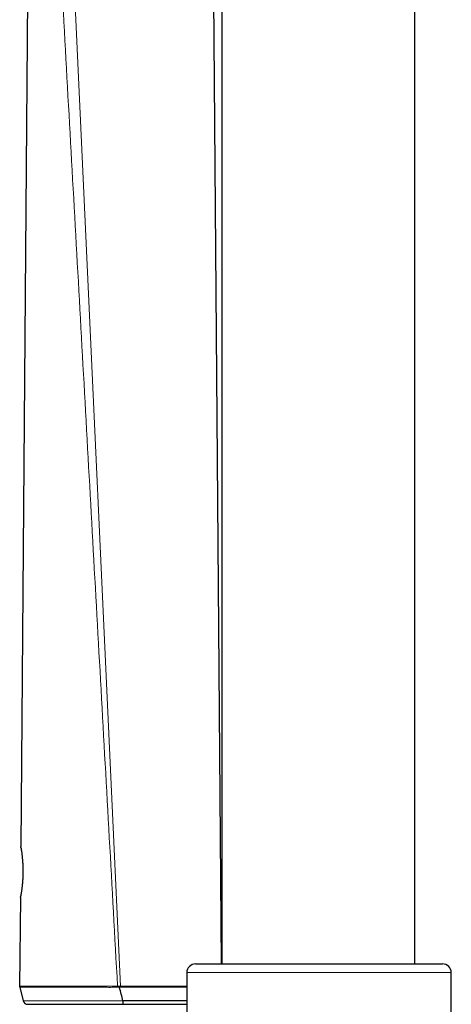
# Model space of a CAD drawing. Header units: millimetres. Extents: x 8 to 2427, y 12 to 2587.
# Tile 78 of 154: x 491 to 540, y 1680 to 1792. Entities that reach past the tile are written whole.
import ezdxf

# ---------------------------------------------------------------- set-up
doc = ezdxf.new("R2010")
doc.units = ezdxf.units.MM

msp = doc.modelspace()

# ---------------------------------------------------------------- linework, layer by layer
at = {"color": 7, "linetype": 'Continuous', "lineweight": 30}
for p, q in [((514.32, 2422.2), (514.32, 1684.65)), ((536.22, 1684.65), (536.22, 2422.2)), ((514.29, 1684.65), (513.18, 1824.07)), ((492.3, 1797.71), (491.52, 1697.96)), ((491.47, 1692.16), (491.39, 1682.12)), ((511.35, 1684.65), (539.35, 1684.65)), ((510.35, 1683.65), (510.35, 1679.12)), ((540.35, 1563.65), (540.35, 1683.65)), ((491.39, 1682.12), (491.41, 1682)), ((491.41, 1682), (491.8, 1680.44)), ((491.8, 1680.44), (491.8, 1680.44)), ((491.8, 1680.44), (491.82, 1680.38)), ((492.36, 1680.06), (492.36, 1680.06))]:
    msp.add_line(p, q, dxfattribs=at)
at = {"color": 252, "linetype": 'Continuous', "lineweight": 0}
for p, q in [((497.33, 1801.17), (502.84, 1682.11)), ((540.35, 1683.65), (510.35, 1683.65)), ((502.49, 1681.99), (502.49, 1682.11)), ((502.71, 1681.99), (502.84, 1681.99)), ((502.84, 1681.99), (502.84, 1682.11))]:
    msp.add_line(p, q, dxfattribs=at)
at = {"color": 7, "linetype": 'Continuous', "lineweight": 30, "flags": 128}
for points in [[(491.53, 1697.85), (491.53, 1697.86), (491.52, 1697.96)], [(491.47, 1692.16), (491.48, 1692.26), (491.49, 1692.27)]]:
    msp.add_lwpolyline(points, dxfattribs=at)
at = {"color": 7, "linetype": 'Continuous', "lineweight": 30}
for centre, radius, start, end in [((511.35, 1683.65), 1, 90, 180), ((539.35, 1683.65), 1, 0, 90), ((492.28, 1680.56), 0.5, 193.9921, 270.1972)]:
    msp.add_arc(centre, radius, start, end, dxfattribs=at)
at = {"color": 252, "linetype": 'Continuous', "lineweight": 0}
for points, knots in [([(495.94, 1799.95), (496.25, 1794.34), (496.87, 1783.12), (497.81, 1766.29), (498.75, 1749.45), (499.68, 1732.62), (500.62, 1715.79), (501.56, 1698.95), (502.18, 1687.73), (502.49, 1682.12)], [0, 0, 0, 0, 0.1428571, 0.2857143, 0.4285714, 0.5714286, 0.7142857, 0.8571429, 1, 1, 1, 1]), ([(491.52, 1697.96), (491.52, 1697.96), (491.52, 1697.95), (491.53, 1697.9), (491.54, 1697.84), (491.55, 1697.76), (491.57, 1697.66), (491.59, 1697.55), (491.61, 1697.41), (491.63, 1697.26), (491.65, 1697.09), (491.67, 1696.91), (491.69, 1696.72), (491.71, 1696.52), (491.73, 1696.3), (491.75, 1696.08), (491.76, 1695.85), (491.77, 1695.62), (491.77, 1695.38), (491.77, 1695.13), (491.77, 1694.89), (491.76, 1694.65), (491.75, 1694.4), (491.74, 1694.17), (491.72, 1693.94), (491.7, 1693.71), (491.68, 1693.47), (491.64, 1693.2), (491.61, 1692.97), (491.58, 1692.78), (491.56, 1692.64), (491.54, 1692.52), (491.52, 1692.41), (491.5, 1692.32), (491.49, 1692.25), (491.48, 1692.2), (491.47, 1692.17), (491.47, 1692.16), (491.47, 1692.16), (491.47, 1692.16)], [0, 0, 0, 0, 0.039494, 0.066299, 0.093285, 0.120844, 0.148601, 0.175152, 0.20207, 0.229175, 0.256668, 0.282662, 0.308831, 0.335278, 0.362108, 0.387782, 0.413641, 0.439697, 0.466212, 0.492129, 0.518245, 0.544669, 0.571516, 0.597854, 0.624394, 0.651241, 0.678505, 0.718076, 0.75828, 0.785517, 0.81188, 0.838418, 0.865226, 0.892402, 0.918845, 0.945464, 0.972634, 0.999994, 1, 1, 1, 1]), ([(502.49, 1682.12), (502.36, 1682.12), (502.1, 1682.12), (501.7, 1682.11), (501.31, 1682.11), (500.87, 1682.11), (500.38, 1682.13), (499.84, 1682.13), (499.31, 1682.13), (498.78, 1682.12), (498.27, 1682.12), (497.8, 1682.12), (497.35, 1682.12), (496.93, 1682.11), (496.52, 1682.11), (496.13, 1682.11), (495.74, 1682.12), (495.37, 1682.12), (495.01, 1682.12), (494.65, 1682.12), (494.3, 1682.12), (493.95, 1682.12), (493.61, 1682.12), (493.31, 1682.13), (493.04, 1682.13), (492.79, 1682.13), (492.56, 1682.13), (492.35, 1682.13), (492.16, 1682.12), (491.99, 1682.12), (491.84, 1682.12), (491.7, 1682.12), (491.57, 1682.12), (491.47, 1682.12), (491.41, 1682.12), (491.39, 1682.12), (491.39, 1682.12), (491.39, 1682.12)], [0, 0, 0, 0, 0.020482, 0.040968, 0.061536, 0.082105, 0.110403, 0.139593, 0.168785, 0.19831, 0.227836, 0.256877, 0.283001, 0.309294, 0.335588, 0.362201, 0.388814, 0.415741, 0.442668, 0.469753, 0.500942, 0.532132, 0.563466, 0.594801, 0.624149, 0.653641, 0.683133, 0.712895, 0.742659, 0.772691, 0.802723, 0.832893, 0.874547, 0.916201, 0.958099, 0.999997, 1, 1, 1, 1]), ([(491.41, 1682), (491.41, 1682), (491.42, 1682), (491.48, 1682), (491.58, 1682), (491.71, 1682), (491.86, 1682), (492, 1682), (492.17, 1682), (492.35, 1682), (492.56, 1682), (492.79, 1682), (493.05, 1682), (493.32, 1682), (493.63, 1682), (493.95, 1682), (494.31, 1682), (494.66, 1682), (495.01, 1682), (495.36, 1682), (495.72, 1682), (496.1, 1681.99), (496.5, 1681.99), (496.91, 1682), (497.34, 1682), (497.87, 1682), (498.52, 1682), (499.22, 1682.01), (499.89, 1682.01), (500.43, 1682.01), (501.04, 1681.99), (501.57, 1681.98), (502.09, 1681.99), (502.36, 1682), (502.49, 1682)], [0, 0, 0, 0, 0.041577, 0.083259, 0.125157, 0.167166, 0.196484, 0.225882, 0.25532, 0.285059, 0.314841, 0.344936, 0.375079, 0.40532, 0.436461, 0.467662, 0.498989, 0.530383, 0.556479, 0.582662, 0.608889, 0.635459, 0.66208, 0.689064, 0.716106, 0.743267, 0.786177, 0.829655, 0.86257, 0.895627, 0.917864, 0.958811, 0.979387, 1, 1, 1, 1]), ([(502.71, 1682.11), (502.67, 1682.11), (502.59, 1682.11), (502.52, 1682.11), (502.49, 1682.11), (502.49, 1682.11)], [0, 0, 0, 0, 0.5965437, 0.9997251, 1, 1, 1, 1]), ([(502.49, 1681.99), (502.52, 1681.99), (502.59, 1681.99), (502.67, 1681.99), (502.71, 1681.98)], [0, 0, 0, 0, 0.3888651, 1, 1, 1, 1]), ([(502.84, 1682.11), (502.84, 1682.11), (502.79, 1682.11), (502.75, 1682.11), (502.71, 1682.11)], [0, 0, 0, 0, 0.000408, 1, 1, 1, 1]), ([(510.35, 1682.12), (510.32, 1682.12), (510.16, 1682.12), (509.88, 1682.12), (509.5, 1682.12), (509.13, 1682.12), (508.73, 1682.12), (508.32, 1682.12), (507.9, 1682.12), (507.46, 1682.12), (507.01, 1682.12), (506.56, 1682.12), (506.11, 1682.13), (505.59, 1682.13), (504.99, 1682.12), (504.36, 1682.11), (503.81, 1682.11), (503.32, 1682.11), (503, 1682.11), (502.84, 1682.11)], [0, 0, 0, 0, 0.01708, 0.079632, 0.137122, 0.194612, 0.2525, 0.310388, 0.369607, 0.428825, 0.488539, 0.548253, 0.603538, 0.658823, 0.743099, 0.827375, 0.884809, 0.942243, 1, 1, 1, 1]), ([(502.84, 1681.99), (502.99, 1682), (503.31, 1682), (503.79, 1681.99), (504.29, 1681.99), (504.81, 1682), (505.37, 1682.01), (505.95, 1682.01), (506.56, 1682), (507.15, 1682), (507.73, 1682), (508.28, 1682), (508.82, 1682), (509.35, 1682), (509.82, 1682), (510.16, 1682), (510.31, 1682), (510.35, 1682)], [0, 0, 0, 0, 0.055342, 0.112739, 0.170264, 0.235428, 0.300784, 0.375648, 0.450789, 0.529951, 0.606068, 0.682446, 0.759659, 0.837121, 0.918828, 0.980866, 1, 1, 1, 1]), ([(503.09, 1680.44), (502.94, 1680.44), (502.64, 1680.44), (502.19, 1680.44), (501.74, 1680.44), (501.29, 1680.44), (500.84, 1680.44), (500.39, 1680.44), (499.94, 1680.44), (499.46, 1680.44), (498.95, 1680.44), (498.43, 1680.44), (497.95, 1680.44), (497.51, 1680.44), (497.1, 1680.44), (496.72, 1680.44), (496.3, 1680.44), (495.84, 1680.44), (495.35, 1680.44), (494.89, 1680.44), (494.47, 1680.44), (494.12, 1680.44), (493.83, 1680.44), (493.58, 1680.44), (493.35, 1680.44), (493.13, 1680.44), (492.93, 1680.44), (492.74, 1680.44), (492.57, 1680.44), (492.4, 1680.44), (492.24, 1680.44), (492.09, 1680.44), (491.96, 1680.44), (491.87, 1680.44), (491.81, 1680.44), (491.8, 1680.44), (491.8, 1680.44)], [0, 0, 0, 0, 0.023505, 0.047082, 0.070701, 0.094556, 0.118481, 0.142647, 0.166866, 0.191213, 0.222188, 0.253273, 0.280927, 0.308656, 0.333657, 0.358707, 0.383133, 0.419795, 0.456459, 0.49364, 0.530823, 0.56355, 0.589783, 0.616111, 0.642475, 0.669017, 0.695592, 0.722343, 0.749126, 0.775999, 0.809182, 0.842426, 0.882848, 0.92348, 0.964216, 1, 1, 1, 1])]:
    msp.add_open_spline(points, degree=3, knots=knots, dxfattribs=at)
at = {"color": 7, "linetype": 'Continuous', "lineweight": 30}
for points, knots in [([(491.53, 1697.84), (491.53, 1697.84), (491.53, 1697.85), (491.53, 1697.85), (491.53, 1697.85), (491.53, 1697.84), (491.54, 1697.82), (491.54, 1697.78), (491.55, 1697.72), (491.56, 1697.65), (491.58, 1697.56), (491.59, 1697.46), (491.61, 1697.35), (491.63, 1697.23), (491.64, 1697.09), (491.66, 1696.95), (491.68, 1696.79), (491.69, 1696.62), (491.71, 1696.44), (491.72, 1696.25), (491.74, 1696.05), (491.75, 1695.85), (491.76, 1695.65), (491.76, 1695.44), (491.77, 1695.24), (491.76, 1695.04), (491.76, 1694.84), (491.76, 1694.65), (491.75, 1694.45), (491.73, 1694.25), (491.72, 1694.05), (491.71, 1693.86), (491.69, 1693.67), (491.67, 1693.49), (491.65, 1693.32), (491.63, 1693.16), (491.61, 1693.01), (491.59, 1692.88), (491.57, 1692.76), (491.55, 1692.64), (491.54, 1692.55), (491.52, 1692.46), (491.51, 1692.39), (491.5, 1692.34), (491.49, 1692.3), (491.49, 1692.28), (491.49, 1692.27), (491.49, 1692.27), (491.49, 1692.27)], [0, 0, 0, 0, 0.004445, 0.010782, 0.02045, 0.034814, 0.054115, 0.07665, 0.100567, 0.124926, 0.14932, 0.173563, 0.197577, 0.221325, 0.244593, 0.268321, 0.292422, 0.316813, 0.341399, 0.366072, 0.390695, 0.415147, 0.439328, 0.463161, 0.486588, 0.50958, 0.532223, 0.555115, 0.578425, 0.602129, 0.626183, 0.650524, 0.675074, 0.699742, 0.724424, 0.749004, 0.773399, 0.797534, 0.821386, 0.845765, 0.869695, 0.893826, 0.918114, 0.942483, 0.966701, 0.986379, 0.99893, 1, 1, 1, 1]), ([(502.71, 1682.11), (502.71, 1682.1), (502.71, 1682.06), (502.71, 1682.02), (502.71, 1681.99)], [0, 0, 0, 0, 0.103438, 1, 1, 1, 1]), ([(503.09, 1680.44), (503.04, 1680.7), (502.93, 1681.22), (502.78, 1681.73), (502.71, 1681.98)], [0, 0, 0, 0, 0.496765, 1, 1, 1, 1]), ([(510.35, 1680.44), (510.24, 1680.44), (509.98, 1680.44), (509.59, 1680.44), (509.17, 1680.44), (508.76, 1680.44), (508.3, 1680.44), (507.83, 1680.44), (507.35, 1680.44), (506.84, 1680.44), (506.25, 1680.44), (505.56, 1680.44), (504.9, 1680.44), (504.36, 1680.44), (503.94, 1680.44), (503.52, 1680.44), (503.24, 1680.44), (503.09, 1680.44)], [0, 0, 0, 0, 0.056958, 0.138956, 0.193802, 0.260783, 0.327928, 0.395245, 0.46256, 0.530635, 0.598708, 0.696446, 0.794781, 0.845825, 0.89698, 0.948443, 1, 1, 1, 1]), ([(503.09, 1680.44), (503.1, 1680.39), (503.1, 1680.28), (503.1, 1680.16), (503.1, 1680.07), (503.1, 1680.06), (503.1, 1680.06)], [0, 0, 0, 0, 0.250006, 0.50001, 0.750008, 1, 1, 1, 1]), ([(492.11, 1680.09), (492.12, 1680.09), (492.17, 1680.06), (492.23, 1680.06), (492.28, 1680.06)], [0, 0, 0, 0, 0.0870241, 1, 1, 1, 1]), ([(492.28, 1680.06), (492.28, 1680.06), (492.29, 1680.06), (492.31, 1680.06), (492.36, 1680.06), (492.42, 1680.06), (492.51, 1680.06), (492.61, 1680.06), (492.74, 1680.06), (492.92, 1680.06), (493.18, 1680.06), (493.49, 1680.06), (493.77, 1680.06), (494, 1680.06), (494.24, 1680.06), (494.56, 1680.06), (494.97, 1680.06), (495.49, 1680.06), (496.06, 1680.06), (496.57, 1680.06), (497.01, 1680.06), (497.35, 1680.06), (497.71, 1680.06), (498.08, 1680.06), (498.46, 1680.06), (498.85, 1680.06), (499.26, 1680.06), (499.71, 1680.06), (500.21, 1680.06), (500.77, 1680.06), (501.29, 1680.06), (501.77, 1680.06), (502.21, 1680.06), (502.65, 1680.06), (502.95, 1680.06), (503.1, 1680.06)], [0, 0, 0, 0, 0.0233, 0.051807, 0.080455, 0.109103, 0.138196, 0.167289, 0.19654, 0.225791, 0.2785, 0.331459, 0.358351, 0.385243, 0.412287, 0.439331, 0.484085, 0.528837, 0.574255, 0.619668, 0.643025, 0.666382, 0.690085, 0.713789, 0.737677, 0.761565, 0.78585, 0.810135, 0.84132, 0.872532, 0.903708, 0.92757, 0.951431, 0.975713, 1, 1, 1, 1]), ([(503.1, 1680.06), (503.36, 1680.06), (503.74, 1680.06), (504.25, 1680.06), (504.76, 1680.06), (505.4, 1680.06), (506.15, 1680.06), (506.87, 1680.06), (507.57, 1680.06), (508.24, 1680.06), (508.9, 1680.06), (509.52, 1680.06), (510.01, 1680.06), (510.27, 1680.06), (510.35, 1680.06)], [0, 0, 0, 0, 0.091742, 0.137951, 0.184158, 0.277875, 0.372175, 0.466032, 0.560493, 0.656134, 0.752338, 0.853641, 0.955525, 1, 1, 1, 1])]:
    msp.add_open_spline(points, degree=3, knots=knots, dxfattribs=at)

doc.saveas('drawing.dxf')
